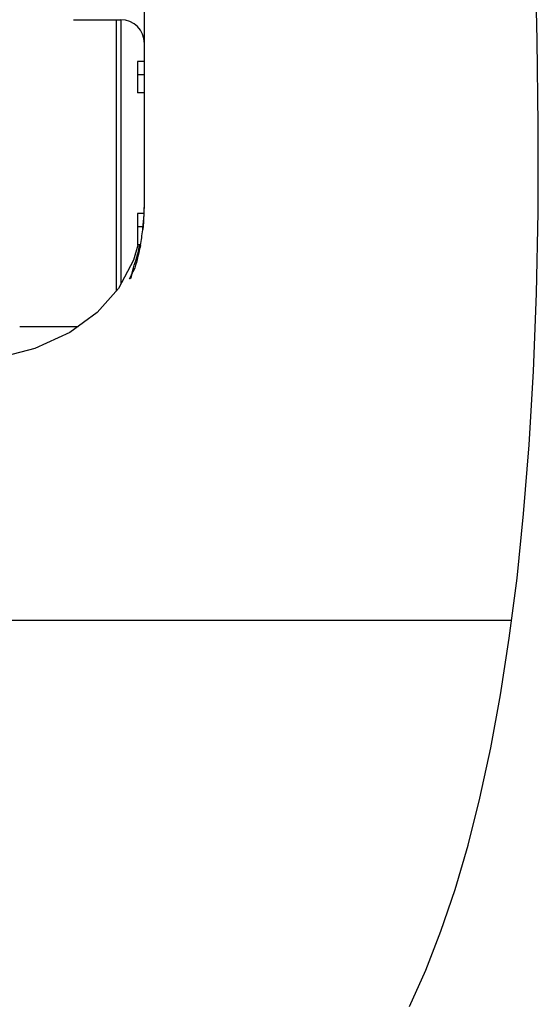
# Model space of a CAD drawing. Header units: millimetres. Extents: x 7426 to 8300, y 124 to 421.
# Tile 17 of 130: x 7953 to 7958, y 235 to 245. Entities that reach past the tile are written whole.
import ezdxf

# ---------------------------------------------------------------- set-up
doc = ezdxf.new("R2010")
doc.units = ezdxf.units.MM
doc.layers.add('外形图', color=7, linetype='Continuous')

msp = doc.modelspace()

# ---------------------------------------------------------------- linework, layer by layer
at = {"layer": '外形图', "linetype": 'Continuous'}
for p, q in [((7954.1099, 243.4353), (7954.1099, 252.8439)), ((7953.3599, 245.3255), (7953.8599, 245.3255)), ((7953.8099, 245.3255), (7953.8099, 242.4641)), ((7953.8599, 245.3255), (7953.8599, 242.5397)), ((7954.1099, 244.8847), (7954.0349, 244.8847)), ((7954.0349, 244.8847), (7954.0349, 244.5545)), ((7954.1099, 244.7445), (7954.0349, 244.7445)), ((7954.1099, 244.5545), (7954.0349, 244.5545)), ((7954.1029, 243.2821), (7954.0349, 243.2821)), ((7954.0349, 243.2821), (7954.0349, 242.9519)), ((7954.0942, 243.1419), (7954.0349, 243.1419)), ((7954.0398, 242.9505), (7953.9944, 242.7921)), ((7954.0671, 242.9519), (7954.0349, 242.9519)), ((7952.7937, 242.0933), (7953.4112, 242.0933)), ((7957.9839, 238.9932), (7943.1598, 238.9932))]:
    msp.add_line(p, q, dxfattribs=at)
for points in [[(7956.904, 234.9269), (7957.0765, 235.3077), (7957.2372, 235.7181), (7957.386, 236.1569), (7957.5233, 236.625), (7957.649, 237.1227), (7957.7633, 237.651), (7957.8664, 238.211), (7957.9585, 238.8068), (7958.0396, 239.4409), (7958.1095, 240.119), (7958.1676, 240.8466), (7958.2128, 241.6219), (7958.2442, 242.4385), (7958.2616, 243.2971), (7958.2643, 244.2182), (7958.2533, 245.1113), (7958.2344, 245.89), (7958.2108, 246.5946), (7958.188, 247.1625)], [(7953.9944, 242.7921), (7953.8345, 242.492), (7953.6127, 242.2403), (7953.3225, 242.0286), (7952.9535, 241.8592), (7952.4927, 241.7423), (7951.9137, 241.6944), (7951.147, 241.6916), (7950.0179, 241.6927), (7948.0473, 241.6933)]]:
    msp.add_lwpolyline(points, dxfattribs=at)
for centre, radius, start, end in [((7953.8599, 245.0755), 0.25, 0, 90), ((7950.3033, 243.4325), 3.8066, 355.17987, 0.04095), ((7951.2509, 243.4319), 2.859, 354.64313, 0.06756), ((7951.554, 243.4066), 2.5549, 353.81179, 354.57385), ((7951.8211, 243.3731), 2.2857, 349.24471, 353.38567), ((7951.6005, 243.4016), 2.5081, 353.32044, 353.81104), ((7951.9398, 243.3982), 2.1676, 347.87873, 348.02986)]:
    msp.add_arc(centre, radius, start, end, dxfattribs=at)
for points, knots in [([(7953.9561, 242.5933), (7953.9481, 242.5933), (7953.9812, 242.6431), (7953.9836, 242.691), (7954.0302, 242.8095), (7954.0484, 242.8932), (7954.0591, 242.9431)], [0, 0, 0, 0, 0.0658461, 0.263871, 0.5806181, 1, 1, 1, 1]), ([(7954.0667, 242.9466), (7954.057, 242.8961), (7954.0354, 242.8107), (7954.0052, 242.6925), (7953.9706, 242.6406), (7953.9649, 242.5933), (7953.9561, 242.5933)], [0, 0, 0, 0, 0.4149181, 0.7292012, 0.9286859, 1, 1, 1, 1])]:
    msp.add_open_spline(points, degree=3, knots=knots, dxfattribs=at)

doc.saveas('drawing.dxf')
